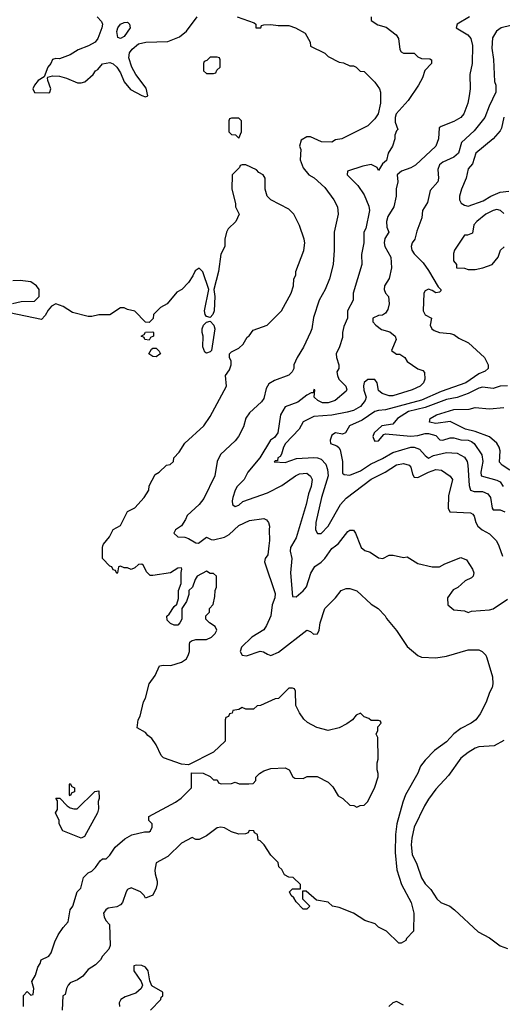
# Model space of a CAD drawing. Header units: inches. Extents: x 2348341 to 2479810, y 460419 to 613669.
# Tile 66 of 256: x 2376347 to 2379041, y 497442 to 502935. Entities that reach past the tile are written whole.
import ezdxf

# ---------------------------------------------------------------- set-up
doc = ezdxf.new("R2010")
doc.units = ezdxf.units.IN
doc.header["$MEASUREMENT"] = 0
doc.layers.add('C3479', color=7, linetype='Continuous')
doc.layers.add('C3570', color=7, linetype='Continuous')

msp = doc.modelspace()

# ---------------------------------------------------------------- linework, layer by layer
at = {"layer": 'C3479', "color": 2}
for points, elevation in [([(2376368.7, 497430), (2376368.4, 497491.6), (2376390, 497514), (2376410, 497494), (2376422, 497498), (2376426, 497530), (2376415.3, 497570), (2376435.5, 497604.5), (2376449, 497650), (2376462, 497670), (2376468, 497690), (2376509.3, 497710.7), (2376524, 497730), (2376542.7, 497790), (2376562.7, 497830), (2376590, 497871.3), (2376617.5, 497902.5), (2376629.2, 497970), (2376644, 497990), (2376668.7, 498070), (2376688.7, 498090), (2376704, 498150), (2376730, 498176), (2376750, 498186), (2376770, 498204.7), (2376796.4, 498243.6), (2376810, 498254), (2376830, 498254), (2376850, 498274), (2376881.2, 498318.8), (2376934.6, 498365.4), (2376972.9, 498387.1), (2377043.6, 498403.6), (2377070, 498404.7), (2377078, 498410), (2377086, 498430), (2377086, 498450), (2377068.4, 498468.4), (2377068, 498490), (2377218, 498570), (2377248.4, 498591.6), (2377306, 498650), (2377307.3, 498732.7), (2377371.6, 498731.6), (2377410, 498714), (2377430, 498694), (2377450, 498694), (2377458, 498678), (2377472.7, 498672.7), (2377530, 498674), (2377550, 498682), (2377572.7, 498672.7), (2377627.3, 498672.7), (2377650, 498674), (2377666, 498690), (2377666, 498710), (2377686, 498730), (2377710, 498744.7), (2377750, 498758), (2377830, 498762), (2377851.1, 498751.1), (2377871.6, 498711.6), (2377883.6, 498703.6), (2377930, 498702), (2377952.7, 498712.7), (2378007.3, 498712.7), (2378070, 498682), (2378095.3, 498655.3), (2378125.4, 498605.4), (2378151.1, 498591.1), (2378190, 498554), (2378211.6, 498551.6), (2378230, 498542), (2378248.4, 498551.6), (2378270, 498554), (2378290, 498574), (2378330, 498654), (2378348.4, 498711.6), (2378348.7, 498730), (2378342, 498750), (2378342, 498790), (2378348, 498810), (2378346, 498930), (2378338, 498950), (2378346, 498970), (2378346, 498990), (2378366, 499010), (2378362, 499022), (2378350, 499026), (2378310, 499026), (2378296.4, 499036.4), (2378270, 499046), (2378250, 499066), (2378225.4, 499054.6), (2378204.7, 499030), (2378173.7, 499006.3), (2378130, 498985.2), (2378070, 498969.3), (2378006.3, 498986.3), (2377953.6, 499013.6), (2377933.6, 499033.6), (2377909.1, 499069.1), (2377888, 499110), (2377886, 499190), (2377882, 499202), (2377870, 499206), (2377850, 499206), (2377791.6, 499148.4), (2377772.7, 499147.3), (2377691.6, 499108.4), (2377672.7, 499107.3), (2377651.6, 499088.4), (2377610, 499088), (2377590, 499098), (2377570, 499086), (2377538, 499082), (2377532.7, 499067.3), (2377518, 499062), (2377512.7, 499047.3), (2377498, 499042), (2377494, 499030), (2377494, 498910), (2377430, 498848), (2377290, 498778), (2377250, 498782), (2377150, 498818), (2377138, 498830), (2377108.7, 498890), (2377085.2, 498925.2), (2377062, 498942), (2377050, 498958), (2377004, 498984), (2377009, 499030), (2377019, 499050), (2377039, 499130), (2377049.2, 499150), (2377069.3, 499230.7), (2377103.1, 499276.9), (2377128, 499330), (2377150, 499334), (2377191.6, 499331.6), (2377250, 499351.3), (2377278, 499370), (2377290, 499394), (2377295.3, 499410), (2377295.3, 499450), (2377298, 499462), (2377306, 499470), (2377330, 499478), (2377390, 499478), (2377418, 499490), (2377438, 499510), (2377448, 499530), (2377438, 499550), (2377406, 499570), (2377386, 499590), (2377386, 499610), (2377406, 499630), (2377406, 499650), (2377427.3, 499672.7), (2377436.4, 499716.4), (2377438, 499750), (2377446, 499770), (2377446, 499830), (2377430, 499846), (2377410, 499846), (2377390, 499858), (2377338, 499830), (2377327.1, 499812.9), (2377311.3, 499770), (2377291.3, 499750), (2377291.1, 499728.9), (2377278, 499690), (2377252, 499650), (2377252, 499590), (2377242, 499570), (2377230, 499558), (2377210, 499558), (2377190, 499566), (2377170, 499586), (2377168.4, 499608.4), (2377182, 499618), (2377210, 499662), (2377224.7, 499675.3), (2377234.6, 499705.4), (2377233.2, 499750), (2377249.3, 499790), (2377248.7, 499851.3), (2377253.2, 499870), (2377250, 499878), (2377230, 499875.3), (2377190, 499849.2), (2377090, 499834), (2377075.3, 499835.3), (2377054.6, 499854.6), (2377038, 499890), (2377030, 499898), (2377010, 499895.3), (2376990, 499878), (2376970, 499868), (2376950, 499878), (2376930, 499878), (2376910, 499886), (2376898, 499882), (2376894, 499850), (2376890, 499846), (2376882, 499862), (2376870, 499866), (2376862, 499882), (2376850, 499886), (2376808.7, 499930), (2376809, 499991), (2376812, 500000)], 150), ([(2377738.9, 500000), (2377732.7, 499950), (2377717.2, 499930), (2377713.2, 499910), (2377774.2, 499734.2), (2377772, 499710), (2377756.2, 499670), (2377749.6, 499610), (2377724.8, 499555.2), (2377709.4, 499530.6), (2377644, 499490), (2377585.8, 499434.2), (2377577.2, 499410), (2377589.3, 499389.3), (2377612.8, 499387.2), (2377690, 499412.7), (2377709.1, 499409.1), (2377730, 499395.3), (2377750, 499389), (2377792.5, 499407.5), (2377950, 499529), (2377970, 499522), (2377987.6, 499507.6), (2378010, 499509.4), (2378018.8, 499530), (2378024, 499570), (2378051.3, 499650), (2378110.7, 499709.3), (2378142, 499750), (2378170, 499762), (2378190, 499762), (2378230, 499748), (2378310, 499675.3), (2378348, 499650), (2378388, 499610), (2378394.6, 499594.6), (2378450, 499528), (2378510, 499438), (2378570, 499388), (2378590, 499378), (2378670, 499375.3), (2378730, 499384), (2378850, 499419), (2378910, 499419), (2378928, 499410), (2378948.7, 499390), (2378954.8, 499374.8), (2378986, 499270), (2378989.3, 499230.7), (2378985.2, 499210), (2378970, 499182), (2378951.9, 499128.1), (2378917.5, 499062.5), (2378894, 499030), (2378868, 499010), (2378810, 498981), (2378770, 498951), (2378730, 498906), (2378662.5, 498857.5), (2378610, 498804.7), (2378584, 498770), (2378570, 498732), (2378501.2, 498610), (2378485.2, 498570), (2378452.7, 498450), (2378446, 498390), (2378443.7, 498290), (2378452.7, 498192.7), (2378479, 498110), (2378533.2, 498010), (2378548, 497950), (2378546, 497850), (2378506, 497810), (2378502, 497798), (2378476.4, 497783.6), (2378463.6, 497783.6), (2378394, 497850), (2378350, 497872), (2378330.9, 497890.9), (2378274, 497910), (2378210.7, 497950.7), (2378130, 497982), (2378094, 497990), (2378070, 498012), (2378003.6, 498023.6), (2377947.3, 498072.7), (2377926, 498074), (2377926, 498030), (2377966, 497990), (2377950, 497974), (2377930, 497974), (2377890, 498014), (2377876.9, 498036.9), (2377862, 498050), (2377854, 498070), (2377870, 498086), (2377914, 498086), (2377914, 498110), (2377874, 498150), (2377850, 498152), (2377825.4, 498165.4), (2377810, 498194), (2377794, 498210), (2377790, 498234), (2377750, 498274), (2377711.1, 498331.1), (2377690, 498354), (2377678, 498358), (2377674, 498390), (2377658, 498398), (2377654, 498410), (2377628.9, 498411.1), (2377622, 498398), (2377607.3, 498392.7), (2377570, 498392), (2377530, 498404.7), (2377490, 498426), (2377469.3, 498430.7), (2377450, 498426), (2377390, 498382), (2377350, 498362), (2377330, 498362), (2377310, 498372), (2377250, 498342), (2377173.6, 498266.4), (2377110, 498232), (2377101.2, 498190), (2377102.7, 498170), (2377115.3, 498130), (2377114.6, 498114.6), (2377109.1, 498090.9), (2377090, 498052), (2377050, 498034), (2377042, 498050), (2377022, 498070), (2376970, 498092), (2376950, 498082), (2376942, 498070), (2376922, 498010), (2376910, 497998), (2376890, 497986), (2376841.2, 497978.8), (2376828, 497970), (2376815.3, 497950), (2376818, 497930), (2376828.7, 497910), (2376848.4, 497888.4), (2376852.3, 497770), (2376845.2, 497750), (2376809.2, 497710.8), (2376798, 497690), (2376770, 497662), (2376730, 497636), (2376700.2, 497599.8), (2376670, 497578), (2376630, 497562), (2376618, 497550), (2376608, 497530), (2376602, 497498), (2376588, 497490), (2376584, 497410)], 146), ([(2377864.9, 500000), (2377859.3, 499990), (2377857.2, 499970), (2377866, 499930), (2377859.5, 499850), (2377870, 499718), (2377890, 499715.3), (2377930.5, 499749.5), (2377947.9, 499772.1), (2377973.2, 499846.8), (2377995.3, 499884.7), (2378030, 499908.7), (2378050, 499929), (2378090, 499985.2), (2378110.6, 500000)], 142), ([(2378249.3, 500000), (2378253.2, 499990), (2378274, 499974), (2378304.5, 499964.5), (2378350, 499933.2), (2378374, 499930), (2378410, 499948.7), (2378431.6, 499948.4), (2378490, 499935.3), (2378510, 499938), (2378570, 499902), (2378650, 499882), (2378690, 499882), (2378719.8, 499900.2), (2378810, 499935.3), (2378842, 499922), (2378875.3, 499870), (2378882, 499850), (2378878, 499830), (2378870, 499822), (2378834.6, 499805.4), (2378792.5, 499767.5), (2378766.3, 499753.7), (2378735.3, 499710), (2378738, 499670), (2378770, 499642), (2378830, 499638), (2378850, 499628.7), (2378870, 499635.3), (2378970, 499642), (2378990, 499648.7), (2379070, 499702)], 142), ([(2379021.5, 500000), (2379041.6, 499941.6)], 138), ([(2379050, 498914), (2378996.4, 498883.6), (2378910, 498878.8), (2378890, 498870.8), (2378850, 498846.8), (2378810, 498814.8), (2378741.5, 498718.5), (2378670, 498642.8), (2378630, 498586.8), (2378607, 498550), (2378549.6, 498430), (2378535.6, 498370), (2378531.9, 498331.9), (2378538, 498278), (2378564.1, 498224.1), (2378590, 498148.7), (2378610, 498115.3), (2378642, 498082), (2378676, 498030), (2378697.2, 498010), (2378749, 497990), (2378775.3, 497970), (2378906.3, 497846.3), (2378970, 497814), (2379030, 497769), (2379070, 497754)], 142), ([(2377078, 497410), (2377135.3, 497470), (2377138, 497482), (2377146, 497490), (2377146, 497510), (2377085.2, 497545.2), (2377072.9, 497572.9), (2377064, 497630), (2377050, 497648.7), (2377030, 497659), (2376999.6, 497660.4), (2376983.6, 497656.4), (2376984.7, 497630), (2377024.7, 497570), (2377032, 497550), (2377024.7, 497530), (2376996.3, 497503.7), (2376935.3, 497484.7), (2376912, 497470), (2376902, 497450), (2376904.7, 497430)], 146), ([(2378490, 497438), (2378450, 497458), (2378429.3, 497450.7), (2378408.7, 497430)], 142)]:
    msp.add_lwpolyline(points, dxfattribs=dict(at, elevation=elevation))
at = {"layer": 'C3479', "color": 2, "elevation": 150}
for points in [[(2376630, 498606), (2376626, 498610), (2376626, 498670), (2376630, 498674), (2376638, 498658), (2376654, 498650), (2376652.7, 498627.3), (2376638, 498622)], [(2376690, 498368.7), (2376588.7, 498410), (2376568, 498450), (2376567.3, 498467.3), (2376548, 498510), (2376558, 498530), (2376558, 498578), (2376548.4, 498591.6), (2376571.6, 498591.6), (2376612, 498550), (2376630, 498538), (2376650, 498532), (2376667.3, 498532.7), (2376766, 498630), (2376790, 498634), (2376791.3, 498590), (2376786, 498574), (2376786.4, 498533.6), (2376781, 498510), (2376710, 498378)]]:
    msp.add_lwpolyline(points, close=True, dxfattribs=at)
at = {"layer": 'C3570', "color": 2}
for points, elevation in [([(2376779, 502950), (2376804.1, 502924.1), (2376809.3, 502910), (2376806.6, 502890), (2376783.7, 502830), (2376769, 502810), (2376731.3, 502788.7), (2376673.6, 502766.4), (2376630, 502738.8), (2376570, 502716), (2376550, 502718), (2376530, 502712), (2376522, 502690), (2376505.2, 502670), (2376483.1, 502616.9), (2376450, 502594.8), (2376429.3, 502570), (2376421.2, 502550), (2376429.3, 502529.3), (2376510, 502526), (2376514.8, 502530), (2376520.7, 502550), (2376504.7, 502595.3), (2376502, 502610), (2376505.4, 502614.6), (2376530, 502621.2), (2376570, 502619.3), (2376609.3, 502609.3), (2376670, 502582), (2376690, 502582), (2376710.9, 502589.1), (2376758, 502630), (2376770.9, 502649.1), (2376783.5, 502656.5), (2376810, 502688.7), (2376850, 502696), (2376870, 502688.7), (2376888.7, 502670), (2376910, 502638), (2376930, 502588), (2376966, 502546), (2377030, 502512.3), (2377050, 502505.2), (2377062, 502510), (2377053.3, 502553.3), (2376995.5, 502630), (2376973, 502670), (2376957.3, 502722.7), (2376960.7, 502750), (2376974.8, 502770), (2377010, 502799.3), (2377050.7, 502809.3), (2377173.6, 502813.6), (2377239.9, 502840.1), (2377278.8, 502870), (2377338, 502950)], 146), ([(2377562, 502950), (2377656.4, 502916.4), (2377666, 502910), (2377666, 502890), (2377670, 502888.7), (2377694, 502890), (2377698, 502902), (2377710, 502906), (2377750, 502908), (2377790, 502902), (2377850, 502902), (2377886, 502890), (2377940.4, 502860.4), (2377968, 502810), (2377970, 502788), (2378050, 502748), (2378069.1, 502729.1), (2378130, 502698), (2378154, 502694), (2378190, 502678), (2378210, 502678), (2378226, 502670), (2378248.4, 502648.4), (2378270, 502646), (2378330, 502586), (2378355.3, 502550), (2378362, 502530), (2378361.2, 502470), (2378348.7, 502410), (2378330, 502382), (2378290, 502342), (2378146, 502270), (2378110, 502264.7), (2378090, 502252), (2378032.7, 502252.7), (2377970, 502282), (2377950, 502282), (2377918, 502262), (2377908.7, 502230), (2377916, 502210), (2377913.2, 502153.2), (2377929.1, 502109.1), (2377962, 502070), (2377991.9, 502051.9), (2378050, 501999), (2378101.2, 501930), (2378121.2, 501890), (2378125.2, 501850), (2378102.7, 501750), (2378102.7, 501650), (2378097.2, 501570), (2378077.2, 501490), (2378053.2, 501430), (2378019.3, 501370), (2377986.8, 501273.2), (2377977.2, 501210), (2377970, 501192), (2377932.1, 501107.9), (2377895.3, 501050), (2377878, 501010), (2377878, 500990), (2377868, 500970), (2377848.9, 500951.1), (2377770, 500922.8), (2377737.2, 500902.8), (2377722.7, 500877.3), (2377710, 500822), (2377696.5, 500803.5), (2377630, 500742), (2377610, 500712), (2377596.5, 500663.5), (2377569, 500610), (2377550, 500586), (2377469, 500510), (2377449, 500470), (2377437.2, 500390), (2377375.9, 500264.1), (2377349.2, 500230), (2377282, 500170), (2377272.9, 500147.1), (2377250, 500112), (2377218, 500090), (2377208, 500070), (2377229.4, 500049.4), (2377270, 500047.6), (2377290, 500041.6), (2377330, 500016), (2377345.4, 500014.6), (2377390, 500048), (2377415.3, 500035.3), (2377430, 500034), (2377490, 500049), (2377516.8, 500063.2), (2377570, 500112.7), (2377630, 500140.9), (2377710, 500153.2), (2377724.7, 500144.7), (2377735.3, 500130), (2377742, 500110), (2377739, 500090), (2377742.7, 500030), (2377738.9, 500000)], 146), ([(2378309.2, 502950), (2378309, 502930), (2378346.5, 502906.5), (2378393.3, 502893.3), (2378449.3, 502850), (2378460.9, 502830), (2378469.3, 502769.3), (2378476.4, 502756.4), (2378490, 502748), (2378550, 502748), (2378570, 502728), (2378590, 502718), (2378636.4, 502716.4), (2378646, 502710), (2378646, 502690), (2378608.4, 502651.6), (2378595.3, 502610), (2378574, 502570), (2378515.9, 502484.1), (2378449.6, 502410.4), (2378443.7, 502390), (2378444.1, 502364.1), (2378458, 502322), (2378450, 502314), (2378442, 502290), (2378442, 502270), (2378429, 502230), (2378404, 502190), (2378394, 502150), (2378373.2, 502130), (2378350, 502094), (2378342, 502110), (2378310, 502126.8), (2378262.5, 502117.5), (2378178, 502090), (2378175.3, 502070), (2378235.3, 502010), (2378270, 501958), (2378295.5, 501895.5), (2378299.3, 501870), (2378279, 501770), (2378269, 501750), (2378269, 501690), (2378254.8, 501625.2), (2378257, 501570), (2378209.2, 501410), (2378208, 501370), (2378178, 501310), (2378178, 501270), (2378156.5, 501223.5), (2378149, 501190), (2378150, 501162), (2378133.2, 501110), (2378114, 501070), (2378115.3, 501050), (2378128, 501010), (2378128, 500990), (2378118, 500970), (2378122, 500950), (2378129.1, 500929.1), (2378168.7, 500890), (2378173.2, 500870), (2378170, 500862), (2378108.7, 500810), (2378070, 500798), (2378038, 500798), (2378011.3, 500810), (2377992, 500830), (2377994, 500870), (2377990, 500872), (2377986, 500854), (2377974, 500854), (2377950, 500841), (2377899.5, 500800.5), (2377830, 500774.8), (2377803.7, 500730), (2377788.7, 500630), (2377770, 500604.7), (2377748, 500590), (2377687, 500490), (2377620.9, 500410), (2377601.2, 500370), (2377560.7, 500330), (2377549.6, 500310), (2377538, 500270), (2377533.2, 500250), (2377535.3, 500230), (2377550, 500219), (2377570, 500226), (2377593.4, 500246.6), (2377730, 500296), (2377810, 500336), (2377886, 500390), (2377910, 500400.9), (2377950, 500405.2), (2377970, 500388.7), (2377979.3, 500370), (2377974.5, 500330), (2377959.5, 500290), (2377946.6, 500230), (2377890, 500044.7), (2377864.9, 500000)], 142), ([(2378858, 502950), (2378788.7, 502910), (2378784, 502890), (2378849.6, 502849.6), (2378866, 502830), (2378875.1, 502790), (2378872.7, 502690), (2378859.3, 502630), (2378862.7, 502550), (2378856, 502510), (2378849.3, 502470), (2378826, 502410), (2378809, 502390), (2378770, 502367.3), (2378700.2, 502339.8), (2378688.7, 502331.3), (2378684.5, 502270), (2378669.3, 502230), (2378557.1, 502122.9), (2378530, 502107.7), (2378479, 502090), (2378454, 502070), (2378457.2, 502030), (2378449.4, 501990.6), (2378449.3, 501950), (2378436, 501890), (2378402.4, 501837.6), (2378395.1, 501810), (2378397.2, 501777.2), (2378408, 501750), (2378386.3, 501713.7), (2378382.7, 501690), (2378386, 501670), (2378419.3, 501610), (2378422.7, 501550), (2378409.1, 501490.9), (2378384, 501450), (2378381.2, 501430), (2378389.2, 501410), (2378405.2, 501390), (2378409.2, 501350), (2378402, 501318), (2378390, 501298), (2378372.9, 501287.1), (2378350, 501284.7), (2378318, 501270), (2378318, 501250), (2378335.3, 501230), (2378366.6, 501206.6), (2378414.2, 501194.2), (2378444, 501170), (2378448.7, 501150), (2378422, 501090), (2378450, 501068.7), (2378470, 501068.7), (2378498, 501050), (2378510, 501028), (2378570, 500988), (2378598, 500978), (2378607.3, 500967.3), (2378608, 500930), (2378602, 500910), (2378582, 500890), (2378538, 500870), (2378430, 500837.3), (2378410, 500837.3), (2378371.3, 500850), (2378350, 500866), (2378343, 500910), (2378330, 500927.3), (2378290, 500928.2), (2378269.7, 500910.3), (2378266.7, 500893.3), (2378268.5, 500868.4), (2378280.7, 500830), (2378276.2, 500810), (2378250, 500778), (2378210, 500754.4), (2378174.9, 500745.1), (2378090, 500728.9), (2377990, 500720.5), (2377930, 500690.7), (2377906.6, 500650), (2377831.8, 500570), (2377820.7, 500550), (2377809.4, 500510.6), (2377802, 500498), (2377788, 500490), (2377786, 500474), (2377774, 500474), (2377768, 500468), (2377830, 500465.2), (2377892.4, 500487.6), (2377990, 500493.3), (2378010, 500491.5), (2378030, 500482.9), (2378056.1, 500456.1), (2378066, 500426), (2378069.6, 500390), (2378032.8, 500270), (2378000.7, 500130), (2377999.3, 500090), (2378010, 500068), (2378030, 500068.7), (2378070, 500109), (2378137.6, 500230), (2378170, 500265.6), (2378308.9, 500371.1), (2378387.3, 500410), (2378450, 500451.6), (2378490, 500459.5), (2378522, 500450), (2378530, 500438), (2378539.3, 500399.3), (2378550, 500382), (2378570, 500380.9), (2378630, 500411.6), (2378670, 500426.6), (2378702.7, 500422.7), (2378750, 500389), (2378762.7, 500370), (2378741.5, 500278.5), (2378739.3, 500210), (2378749, 500190), (2378863.1, 500183.1), (2378877.2, 500177.2), (2378884.7, 500164.7), (2378893.2, 500130), (2378905.2, 500110), (2378929, 500090), (2378970, 500066), (2379006.6, 500030), (2379018, 500010), (2379021.5, 500000)], 138), ([(2379150, 502918), (2379034, 502890), (2379008.7, 502870), (2378987, 502833), (2378983.2, 502776.8), (2378992.1, 502712.1), (2378997.2, 502590), (2379005.2, 502570), (2379005.2, 502530), (2378967.5, 502452.5), (2378943.7, 502390), (2378884.8, 502315.2), (2378812.7, 502250), (2378797, 502190), (2378770, 502167.7), (2378710, 502140.7), (2378690, 502124.7), (2378681.5, 502098.5), (2378684.5, 502050), (2378680.9, 502030), (2378638.9, 501981.1), (2378624.5, 501915.5), (2378596, 501870), (2378592.3, 501830), (2378564.1, 501755.9), (2378553.2, 501710), (2378539, 501690), (2378533.2, 501670), (2378536, 501650), (2378550, 501629), (2378598.6, 501578.6), (2378630, 501535.3), (2378684, 501444), (2378698, 501430), (2378698, 501422), (2378690, 501414), (2378670, 501412), (2378650, 501424.7), (2378628.9, 501431.1), (2378610, 501422), (2378604, 501410), (2378599, 501310), (2378610, 501288), (2378646, 501270), (2378639, 501230), (2378648, 501210), (2378660.5, 501200.5), (2378690, 501189.6), (2378750, 501185.2), (2378770, 501179), (2378798.6, 501158.6), (2378851.9, 501131.9), (2378942, 501050), (2378962, 501010), (2378962, 500990), (2378945.6, 500974.4), (2378910, 500959.1), (2378837.2, 500910), (2378699.5, 500860.5), (2378590, 500813.1), (2378390, 500758.7), (2378350, 500755.5), (2378330, 500748.4), (2378259.5, 500700.5), (2378188, 500670), (2378166, 500630), (2378150, 500622), (2378110, 500631), (2378090, 500618), (2378081.2, 500590), (2378082, 500570), (2378117.2, 500557.2), (2378129.2, 500549.2), (2378135.5, 500535.5), (2378149.5, 500470), (2378150, 500406), (2378158, 500398), (2378190, 500394), (2378250, 500418.4), (2378305.1, 500454.9), (2378373, 500487), (2378430, 500520.7), (2378530, 500549.6), (2378550, 500549.6), (2378579.3, 500539.3), (2378610, 500504), (2378629.6, 500489.6), (2378657, 500503), (2378730, 500519.6), (2378790, 500516.2), (2378830, 500495.1), (2378844.5, 500470), (2378849.5, 500450), (2378857.2, 500337.2), (2378864, 500310), (2378883.6, 500303.6), (2378930, 500302.4), (2378961.2, 500290), (2378975.6, 500270), (2378984.5, 500210), (2378990, 500201.2), (2379030, 500200.7), (2379055.1, 500190)], 134), ([(2379049.6, 502390.4), (2379037.6, 502330), (2379030, 502314.8), (2378990, 502270.7), (2378893.2, 502190), (2378874, 502130), (2378850, 502102), (2378839.3, 502050), (2378812.7, 501990), (2378802.7, 501950), (2378802.7, 501930), (2378812.1, 501912.1), (2378830, 501899.3), (2378850, 501895.1), (2378935.2, 501924.8), (2378978, 501950), (2379030, 501972.7), (2379078, 501978)], 130), ([(2376812, 500000), (2376815.3, 500010), (2376848, 500050), (2376868.9, 500091.1), (2376910, 500114), (2376948.9, 500191.1), (2376990, 500212), (2377042, 500270), (2377068, 500310), (2377070, 500334), (2377103.1, 500396.9), (2377126, 500410), (2377166, 500450), (2377187.3, 500452.7), (2377206, 500470), (2377208, 500490), (2377238, 500522), (2377270, 500572), (2377375.3, 500670), (2377410, 500722), (2377502, 500890), (2377495.3, 500950), (2377518, 500982), (2377528.7, 501010), (2377528, 501030), (2377518, 501050), (2377518, 501070), (2377530, 501082), (2377570, 501102), (2377594.6, 501125.4), (2377616.4, 501163.6), (2377628.4, 501171.6), (2377650, 501202), (2377728.4, 501231.6), (2377808.9, 501311.1), (2377862, 501410), (2377875.3, 501450), (2377878, 501490), (2377888, 501510), (2377888, 501530), (2377933.6, 501646.4), (2377939, 501690), (2377935.3, 501710), (2377910, 501786), (2377878, 501850), (2377850, 501878), (2377749.1, 501929.1), (2377728, 501950), (2377718, 501990), (2377718, 502050), (2377706, 502070), (2377683.1, 502083.1), (2377670, 502098), (2377610, 502126), (2377590, 502126), (2377578, 502122), (2377574, 502110), (2377534, 502070), (2377532, 501990), (2377552, 501910), (2377552, 501890), (2377572, 501850), (2377554, 501810), (2377511.6, 501768.4), (2377502, 501750), (2377492, 501710), (2377492, 501670), (2377470, 501626), (2377457.1, 501530), (2377430.6, 501430), (2377437.1, 501390), (2377432.4, 501310), (2377424.9, 501290), (2377410, 501272.7), (2377390, 501279), (2377382.7, 501290), (2377379.5, 501310), (2377404, 501430), (2377370, 501528), (2377350, 501548.7), (2377326.4, 501533.6), (2377314.4, 501505.6), (2377290, 501468), (2377252, 501430), (2377225.4, 501414.6), (2377171.1, 501348.9), (2377134, 501330), (2377094, 501290), (2377092.7, 501267.3), (2377070, 501246), (2377050, 501248), (2376990, 501308), (2376950, 501318), (2376930, 501328), (2376910, 501328), (2376851.1, 501288.9), (2376790, 501288.7), (2376750, 501279), (2376730, 501279), (2376642, 501302), (2376590, 501335.3), (2376550, 501349.2), (2376524.1, 501335.9), (2376506, 501314), (2376490, 501284), (2376470, 501262.7), (2376290, 501299)], 150), ([(2379050, 501854), (2379031.1, 501871.1), (2379010, 501876), (2378990, 501871), (2378949.5, 501850.5), (2378899, 501810), (2378882, 501790), (2378875.3, 501744.7), (2378847.3, 501732.7), (2378830, 501732), (2378775.3, 501650), (2378768.7, 501630), (2378768.9, 501588.9), (2378786, 501570), (2378786, 501550), (2378830, 501548.7), (2378850, 501541.2), (2378890, 501542), (2378932, 501550), (2378984.7, 501570), (2379018, 501610), (2379031.1, 501648.9), (2379051.6, 501668.4)], 130), ([(2376308, 501352), (2376356.4, 501363.6), (2376430, 501364.7), (2376455.3, 501390), (2376455.3, 501430), (2376442, 501450), (2376410, 501472.3), (2376350, 501479.3), (2376310, 501477.2)], 150), ([(2379070, 500892.4), (2379030, 500890.4), (2378990, 500878), (2378930, 500884.9), (2378910, 500880.3), (2378850.9, 500849.1), (2378790, 500827), (2378730, 500816.9), (2378610, 500772.4), (2378518, 500750), (2378456, 500710), (2378430, 500678.8), (2378368.7, 500670), (2378326, 500630), (2378319.3, 500610), (2378325.2, 500590), (2378330, 500584), (2378350, 500586), (2378379.8, 500620.2), (2378390, 500625.2), (2378530, 500611.3), (2378570, 500615.8), (2378610, 500626.6), (2378630, 500626.6), (2378670, 500616.2), (2378692.1, 500592.1), (2378710, 500589.5), (2378750, 500601.6), (2378770, 500602.4), (2378810, 500591.2), (2378850, 500589.6), (2378870, 500581.6), (2378884.5, 500570), (2378927.6, 500507.6), (2378933, 500470), (2378920.9, 500410), (2378924, 500390), (2379010, 500367), (2379030, 500356), (2379046.6, 500330)], 130), ([(2379082.6, 500422.6), (2379041.2, 500450), (2379026, 500466), (2379029.6, 500530), (2379023.6, 500550), (2379010, 500572), (2378970, 500607), (2378890, 500638), (2378835.3, 500650), (2378750, 500692.7), (2378670, 500682.4), (2378635.3, 500690), (2378639, 500710), (2378673.2, 500730), (2378770, 500759.5), (2378856.9, 500763.1), (2378890, 500770.7), (2378970, 500763.7), (2379050, 500772.4)], 126), ([(2378110.6, 500000), (2378127.7, 500012.3), (2378179.6, 500080.4), (2378190, 500088), (2378210, 500088), (2378222, 500070), (2378249.3, 500000)], 142)]:
    msp.add_lwpolyline(points, dxfattribs=dict(at, elevation=elevation))
for points, elevation in [([(2376910, 502829), (2376895.3, 502835.3), (2376889.5, 502869.5), (2376895.1, 502890), (2376910, 502910.6), (2376930, 502919.1), (2376950, 502921), (2376961, 502910), (2376964, 502890), (2376930, 502841.2)], 142), ([(2377450, 502726), (2377410, 502726), (2377392.7, 502707.3), (2377378, 502702), (2377374, 502690), (2377374, 502650), (2377390, 502634), (2377430, 502634), (2377442, 502638), (2377447.3, 502652.7), (2377466, 502670), (2377466, 502710), (2377462, 502722)], 150), ([(2377570, 502386), (2377530, 502386), (2377518, 502382), (2377514, 502370), (2377514, 502310), (2377530, 502294), (2377552.7, 502292.7), (2377570, 502274), (2377586, 502310), (2377586, 502370)], 150), ([(2377390, 501074), (2377380.2, 501080.2), (2377369.3, 501109.3), (2377372.3, 501170), (2377365.2, 501190), (2377365.2, 501210), (2377373.2, 501230), (2377390, 501246.8), (2377410, 501254), (2377430.3, 501230.3), (2377436.4, 501210), (2377418.8, 501090), (2377410, 501081.2)], 150), ([(2377070, 501148), (2377046, 501150), (2377042, 501162), (2377026, 501170), (2377042, 501178), (2377050, 501192), (2377090, 501194), (2377094, 501190), (2377094, 501170), (2377078, 501162)], 150), ([(2377110, 501054), (2377090, 501055.3), (2377068.7, 501070), (2377083.1, 501096.9), (2377090, 501102), (2377110, 501102), (2377125.4, 501085.4), (2377134, 501070), (2377130, 501068.7)], 150)]:
    msp.add_lwpolyline(points, close=True, dxfattribs=dict(at, elevation=elevation))

doc.saveas('drawing.dxf')
